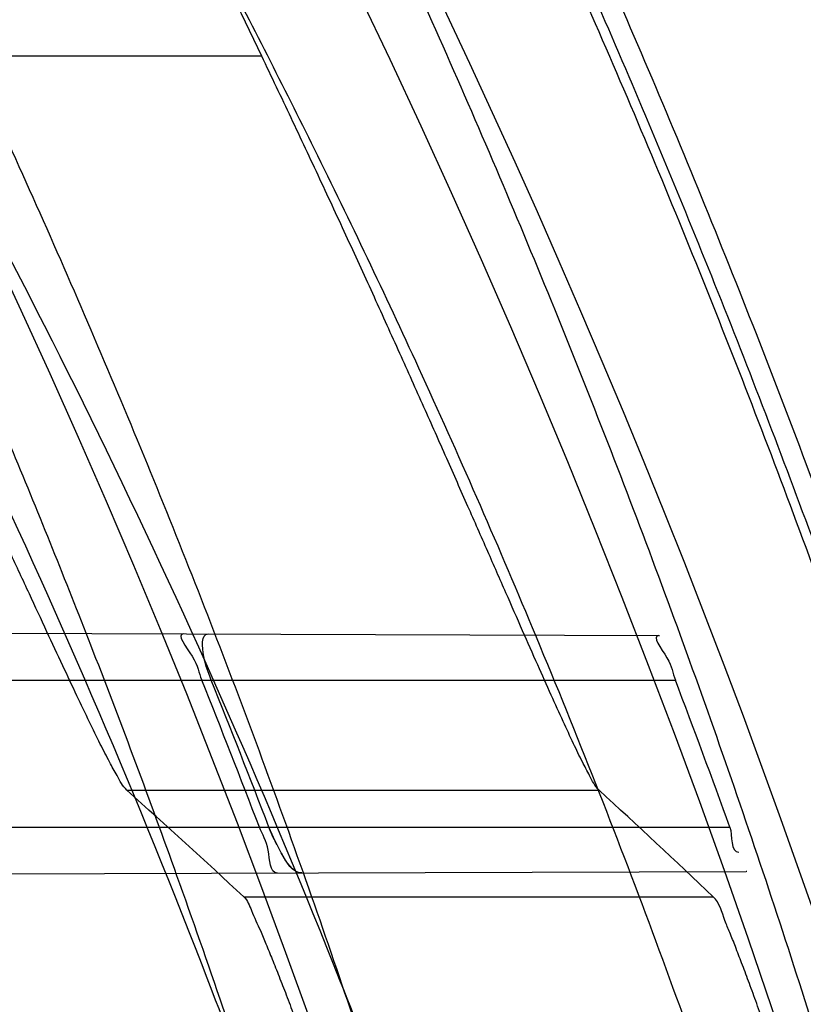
# Model space of a CAD drawing. Header units: millimetres. Extents: x 0 to 297, y 0 to 210.
# Tile 55 of 256: x 141.7422 to 141.7902, y 91.0137 to 91.074. Entities that reach past the tile are written whole.
import ezdxf

# ---------------------------------------------------------------- set-up
doc = ezdxf.new("R2010")
doc.units = ezdxf.units.MM
doc.header["$LTSCALE"] = 16.335
doc.layers.get('0').update_dxf_attribs({"linetype": 'CONTINUOUS'})
for name, color, linetype in [('01_GLOBAL', 7, 'CONTINUOUS'), ('INTFCLR_1', 7, 'CONTINUOUS'), ('INTFCLR_144815', 7, 'CONTINUOUS')]:
    doc.layers.add(name, color=color, linetype=linetype)

msp = doc.modelspace()

# ---------------------------------------------------------------- linework, layer by layer
at = {"color": 7, "linetype": 'Continuous'}
msp.add_circle((142.5788034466, 92.2083412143), 3.42, dxfattribs=at)
at = {"color": 9, "linetype": 'Continuous'}
msp.add_arc((142.5788034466, 92.2083412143), 3.3761688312, 182.9674534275, 267.0325465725, dxfattribs=at)
at = {"layer": '01_GLOBAL', "color": 7, "linetype": 'Continuous'}
msp.add_circle((142.5788034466, 92.2083412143), 3.465, dxfattribs=at)
at = {"layer": 'INTFCLR_1', "color": 9, "linetype": 'Continuous'}
for p, q in [((141.6990972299, 91.03660415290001), (141.7813169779, 91.0363171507)), ((141.7020047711, 91.03358959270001), (141.7823235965, 91.03358959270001)), ((141.7059497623, 91.02458959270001), (141.7856562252, 91.02458959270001)), ((141.7057109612, 91.02159811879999), (141.786662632, 91.02188069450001))]:
    msp.add_line(p, q, dxfattribs=at)
at = {"layer": 'INTFCLR_1', "color": 6, "linetype": 'Continuous'}
for p, q in [((141.7813169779, 91.0363171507), (141.7813516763, 91.03631702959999)), ((141.7866968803, 91.0218808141), (141.786662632, 91.02188069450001))]:
    msp.add_line(p, q, dxfattribs=at)
at = {"layer": 'INTFCLR_1', "color": 7, "linetype": 'Continuous'}
msp.add_line((141.7579216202, 91.0235069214), (141.7574344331, 91.02458959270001), dxfattribs=at)
at = {"layer": 'INTFCLR_1', "color": 6, "linetype": 'Continuous'}
for centre, radius, start, end in [((141.273551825, 90.84008959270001), 0.5431065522, 270, 90.00000002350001), ((141.273551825, 90.84008959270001), 0.5161422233, 270, 90.00000002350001), ((141.2735924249, 90.8400935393), 0.5172817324, 20.895494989, 21.9664239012), ((141.2741481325, 90.8400936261), 0.5173049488, 20.8945030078, 21.9653763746), ((141.2735917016, 90.8400931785), 0.5442876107, 19.8140486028, 20.8243355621)]:
    msp.add_arc(centre, radius, start, end, dxfattribs=at)
at = {"layer": 'INTFCLR_1', "color": 9, "linetype": 'Continuous'}
for points, knots in [([(141.7564146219, 90.67214758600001), (141.7574831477, 90.6750551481), (141.7595771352, 90.68092625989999), (141.7635668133, 90.69283277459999), (141.7700402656, 90.7142045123), (141.7760428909, 90.73928884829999), (141.7800065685, 90.7617077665), (141.7816728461, 90.7731553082), (141.7825328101, 90.7797764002), (141.7845176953, 90.7963988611), (141.7865801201, 90.82480135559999), (141.786249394, 90.85831129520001), (141.7846909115, 90.8800272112), (141.783710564, 90.8900544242), (141.7829887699, 90.8967234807), (141.7807586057, 90.9147232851), (141.7756949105, 90.94354598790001), (141.7683980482, 90.97168599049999), (141.7631787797, 90.98838778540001), (141.7612158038, 90.9943618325), (141.7582294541, 91.0031618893), (141.7514922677, 91.0215597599), (141.7398577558, 91.04856209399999), (141.7266081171, 91.07407256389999), (141.7173713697, 91.0897744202), (141.7130543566, 91.096763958), (141.7101864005, 91.1013200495), (141.7024300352, 91.1133026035), (141.6894327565, 91.1316928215), (141.6713790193, 91.1540805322), (141.6560874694, 91.1708617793), (141.64540551, 91.18158825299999), (141.6394993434, 91.18726746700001), (141.6313044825, 91.1949266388), (141.6198341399, 91.2049554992), (141.6074179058, 91.2146860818), (141.5999877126, 91.21997005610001), (141.5969902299, 91.2219990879), (141.595231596, 91.2231656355), (141.5931919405, 91.2244765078), (141.5909359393, 91.2258549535), (141.5889565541, 91.22699033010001), (141.587260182, 91.2278794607), (141.5858677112, 91.2285262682), (141.5847587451, 91.228921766), (141.5839916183, 91.22910084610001), (141.5833474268, 91.229003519), (141.5832219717, 91.22839726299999), (141.5835311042, 91.22772715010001), (141.5840679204, 91.2267985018), (141.5849352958, 91.22562953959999), (141.5860911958, 91.2242042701), (141.587545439, 91.22253261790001), (141.5892822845, 91.2206136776), (141.5909074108, 91.2188652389), (141.5923395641, 91.21734229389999), (141.5948337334, 91.21470682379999), (141.5989725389, 91.2103803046), (141.6073909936, 91.20154652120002), (141.6165855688, 91.19163585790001), (141.6249614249, 91.18216354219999), (141.6301387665, 91.17614023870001), (141.6384641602, 91.1662523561), (141.6512098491, 91.1502285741), (141.6679191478, 91.126915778), (141.680013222, 91.107884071), (141.6879313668, 91.094337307), (141.6933038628, 91.08480936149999), (141.702572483, 91.0674180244), (141.7149508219, 91.0411554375), (141.7234902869, 91.0192594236), (141.7274621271, 91.00790684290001)], [0, 0, 0, 0, 0.0103790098, 0.0208837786, 0.0420711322, 0.08518383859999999, 0.1071959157, 0.1183352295, 0.1239409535, 0.1295662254, 0.1744257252, 0.2192335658, 0.2417179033, 0.2473538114, 0.2529901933, 0.2641930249, 0.3081221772, 0.3509242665, 0.3614865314, 0.3667493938, 0.3719931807, 0.3926229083, 0.4323809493, 0.4704125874, 0.488853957, 0.4934075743, 0.4979380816, 0.506891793, 0.541232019, 0.5733300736, 0.6031972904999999, 0.6172524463, 0.624045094, 0.6306497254, 0.6548348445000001, 0.6750681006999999, 0.6834748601, 0.6853777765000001, 0.68719583, 0.6905456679, 0.6935010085, 0.6960526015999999, 0.698191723, 0.6999112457, 0.7012080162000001, 0.7020916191, 0.7026257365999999, 0.703100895, 0.7038825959, 0.7050751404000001, 0.7066972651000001, 0.7087491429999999, 0.7112254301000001, 0.7141189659, 0.7174213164, 0.7192231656, 0.7211235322, 0.729579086, 0.7392841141, 0.7620097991, 0.7748694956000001, 0.7816475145, 0.7886215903, 0.818178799, 0.8502213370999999, 0.88468242, 0.8936821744, 0.9027945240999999, 0.9213302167, 0.9597016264, 1, 1, 1, 1]), ([(141.589474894, 91.22708959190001), (141.5901302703, 91.2270894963), (141.5934664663, 91.2257697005), (141.5972968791, 91.2235292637), (141.6010154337, 91.2211904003), (141.6028021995, 91.2200263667), (141.6058484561, 91.21800314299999), (141.6133970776, 91.21273816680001), (141.6260174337, 91.20304741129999), (141.6376862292, 91.1930563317), (141.6460232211, 91.1854269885), (141.6520280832, 91.1797738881), (141.6628847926, 91.1691018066), (141.6784293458, 91.15240674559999), (141.6967876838, 91.1301309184), (141.7100118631, 91.1118246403), (141.7179037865, 91.099896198), (141.7208202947, 91.09536318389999), (141.7252087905, 91.0884116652), (141.734595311, 91.0728013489), (141.748064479, 91.04743455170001), (141.7598995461, 91.0205684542), (141.766753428, 91.0022608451), (141.7697904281, 90.99350690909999), (141.7717861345, 90.9875658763), (141.7770905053, 90.9709626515), (141.7845086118, 90.94298471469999), (141.7896594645, 90.91431187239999), (141.7919274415, 90.89640779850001), (141.7926613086, 90.8897756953), (141.793657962, 90.87980496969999), (141.795242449, 90.8582113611), (141.7955788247, 90.82488434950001), (141.7934815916, 90.79663997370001), (141.7914638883, 90.7801127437), (141.7905895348, 90.7735282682), (141.788895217, 90.7621430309), (141.7848639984, 90.73984187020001), (141.7787596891, 90.71489416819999), (141.7721799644, 90.6936469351), (141.768123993, 90.6818069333), (141.7659952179, 90.6759685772), (141.7649089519, 90.6730772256)], [0, 0, 0, 0, 0.0031306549, 0.0166311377, 0.0214593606, 0.0240790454, 0.0268205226, 0.0389267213, 0.0680356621, 0.1027866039, 0.1122691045, 0.1220183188, 0.1421809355, 0.1849822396, 0.2309158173, 0.2799873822, 0.2927706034, 0.2992370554, 0.3057353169, 0.3320403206, 0.3862319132, 0.4428084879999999, 0.4721383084, 0.4795908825, 0.487069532, 0.5020757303, 0.5628487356, 0.6251729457, 0.6410612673, 0.6490543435, 0.6570463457, 0.6889269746, 0.7524526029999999, 0.8160592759, 0.8240370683, 0.8319876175, 0.8477879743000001, 0.8790177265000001, 0.9402188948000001, 0.970317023, 0.9852457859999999, 1, 1, 1, 1])]:
    msp.add_open_spline(points, degree=3, knots=knots, dxfattribs=at)
at = {"layer": 'INTFCLR_1', "color": 6, "linetype": 'Continuous'}
for points, knots in [([(141.6277114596, 91.22708959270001), (141.62722335, 91.22708959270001), (141.6272941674, 91.2251154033), (141.6286240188, 91.2237135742), (141.6303773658, 91.2209404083), (141.6330579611, 91.2176754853), (141.636536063, 91.21338186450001), (141.6409148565, 91.2081556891), (141.6460561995, 91.2020006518), (141.6515635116, 91.19533394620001), (141.6570035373, 91.1886267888), (141.6620669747, 91.18224014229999), (141.6667156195, 91.1762455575), (141.6709428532, 91.17066993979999), (141.6747632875, 91.16552206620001), (141.678203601, 91.1607902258), (141.6812975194, 91.15645408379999), (141.684076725, 91.1524886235), (141.6865629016, 91.14888322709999), (141.6887839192, 91.1456142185), (141.6907670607, 91.14265455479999), (141.6925435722, 91.139969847), (141.6941233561, 91.1375556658), (141.6955259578, 91.1353899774), (141.6967707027, 91.1334503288), (141.6978866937, 91.13169669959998), (141.6988796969, 91.1301244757), (141.6997620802, 91.12871811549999), (141.7005836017, 91.12740101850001), (141.7014128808, 91.12606327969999), (141.7023097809, 91.1246072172), (141.7032931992, 91.12299941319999), (141.7043734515, 91.121219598), (141.7055619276, 91.1192446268), (141.706875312, 91.1170411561), (141.7083246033, 91.11458304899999), (141.7099237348, 91.11183694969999), (141.7116817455, 91.10877663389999), (141.7136163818, 91.10535704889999), (141.7157436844, 91.1015316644), (141.7180830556, 91.0972414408), (141.7206593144, 91.0924115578), (141.7234900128, 91.0869698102), (141.726590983, 91.0808326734), (141.7299816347, 91.0738979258), (141.7336899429, 91.06602274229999), (141.7377398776, 91.05703497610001), (141.7421529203, 91.0467148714), (141.7469453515, 91.0347982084), (141.7521299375, 91.02090744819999), (141.7576364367, 91.0047235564), (141.7631009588, 90.9866925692), (141.7681397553, 90.9675743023), (141.7724835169, 90.948235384), (141.7760959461, 90.928843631), (141.7789762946, 90.9094758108), (141.7811396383, 90.8901288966), (141.78259316, 90.8708485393), (141.7833500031, 90.85161596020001), (141.7834187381, 90.8324615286), (141.782807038, 90.8133676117), (141.7815194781, 90.7943366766), (141.7795595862, 90.7753839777), (141.7769236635, 90.75647136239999), (141.7736112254, 90.7376240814), (141.7696058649, 90.7188012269), (141.7649044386, 90.700026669), (141.7595680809, 90.6815608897), (141.7539109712, 90.6643011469), (141.7483372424, 90.6489785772), (141.7431614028, 90.6358921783), (141.7384031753, 90.6246472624), (141.7340415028, 90.6149110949), (141.7300563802, 90.60642995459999), (141.7264192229, 90.5989959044), (141.7231040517, 90.5924542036), (141.7200858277, 90.5866790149), (141.7173473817, 90.581575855), (141.7148681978, 90.57706222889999), (141.7126227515, 90.5730569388), (141.7105887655, 90.5694929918), (141.7087453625, 90.56631374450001), (141.7070795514, 90.563481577), (141.705579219, 90.560962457), (141.7042282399, 90.55871863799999), (141.7030062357, 90.55670860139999), (141.701896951, 90.554899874), (141.7008702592, 90.5532389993), (141.6998448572, 90.5515926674), (141.698741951, 90.54983502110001), (141.697495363, 90.547864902), (141.6960930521, 90.5456696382), (141.6945138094, 90.5432229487), (141.6927331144, 90.5404962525), (141.6907308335, 90.5374685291), (141.6884841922, 90.5341192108), (141.6859642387, 90.5304209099), (141.6831423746, 90.52634758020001), (141.6799866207, 90.5218758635), (141.6764721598, 90.51699345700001), (141.6725652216, 90.5116795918), (141.668231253, 90.50591584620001), (141.6634587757, 90.49971750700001), (141.6582464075, 90.493104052), (141.6526341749, 90.48615232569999), (141.646910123, 90.4792048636), (141.6415439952, 90.4727739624), (141.6369559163, 90.4673043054), (141.633315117, 90.4628207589), (141.6305101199, 90.4594209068), (141.6286771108, 90.45653647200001), (141.6273060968, 90.45510292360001), (141.6272194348, 90.45308959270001), (141.6277114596, 90.45308959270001)], [0, 0, 0, 0, 0.0017146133, 0.0041239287, 0.0077631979, 0.0127375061, 0.019147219, 0.0271011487, 0.0367138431, 0.0473099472, 0.0574795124, 0.0670486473, 0.07593967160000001, 0.0841262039, 0.0916267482, 0.0984583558, 0.1046766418, 0.1103381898, 0.1154683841, 0.1200606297, 0.1242209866, 0.1279830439, 0.1313690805, 0.1343557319, 0.1370466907, 0.1394649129, 0.141657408, 0.1435788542, 0.1452969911, 0.147110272, 0.1491076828, 0.1513042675, 0.1537308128, 0.1564212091, 0.1594011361, 0.1627417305, 0.1664450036, 0.1705638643, 0.1751393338, 0.1802462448, 0.1859394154, 0.1923045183, 0.1994748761, 0.2074861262, 0.2164579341, 0.2265900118, 0.2380620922, 0.2510852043, 0.2660147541, 0.2831767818, 0.3031618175, 0.3260557, 0.3493456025, 0.3725974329, 0.3956655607, 0.4186206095, 0.4413650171, 0.4640353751, 0.4865253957, 0.5089623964, 0.531306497, 0.5536180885, 0.5759523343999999, 0.598223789, 0.6206818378, 0.6431588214, 0.6658101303, 0.6886542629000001, 0.710664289, 0.7296002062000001, 0.7459208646, 0.7600932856, 0.7724882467, 0.7833944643, 0.793008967, 0.8015592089, 0.8091555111, 0.8158987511, 0.8219029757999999, 0.8272448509, 0.832028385, 0.8363175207, 0.8401542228, 0.8435703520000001, 0.8466171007, 0.8493545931, 0.8518335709, 0.8540704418, 0.8562135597, 0.8586467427, 0.8613594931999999, 0.864403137, 0.8677972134, 0.87158895, 0.8758429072, 0.8805481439, 0.8857559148, 0.8915631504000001, 0.8979547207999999, 0.9049814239, 0.9126947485, 0.9211229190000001, 0.9303127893, 0.9401736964, 0.9507020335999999, 0.9616958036, 0.9717974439, 0.9801138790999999, 0.9868020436, 0.9920080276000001, 0.9957951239, 0.9982716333, 1, 1, 1, 1]), ([(141.6277114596, 90.45308959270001), (141.628171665, 90.45308959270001), (141.6293857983, 90.4535584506), (141.6315047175, 90.4546851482), (141.6344755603, 90.4566024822), (141.6382959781, 90.45932618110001), (141.6430293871, 90.46297042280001), (141.6486619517, 90.46758769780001), (141.6548706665, 90.47298156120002), (141.6611699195, 90.47874448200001), (141.6671157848, 90.4844418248), (141.6725640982, 90.4898702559), (141.6775235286, 90.49499331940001), (141.6820174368, 90.4997851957), (141.6860792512, 90.50424019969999), (141.6897364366, 90.50835687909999), (141.6930192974, 90.51213812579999), (141.695970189, 90.5156093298), (141.6986132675, 90.51877794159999), (141.7009775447, 90.5216603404), (141.7030883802, 90.5242738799), (141.7049778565, 90.526646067), (141.7066938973, 90.528827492), (141.7083843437, 90.53100071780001), (141.7101852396, 90.53334413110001), (141.7120971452, 90.53586602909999), (141.7139888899, 90.53839686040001), (141.7158471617, 90.5409158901), (141.7177807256, 90.5435730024), (141.719921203, 90.54655873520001), (141.7223135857, 90.5499520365), (141.7249869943, 90.55381783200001), (141.7279695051, 90.558226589), (141.7312859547, 90.56325135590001), (141.7349620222, 90.56898214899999), (141.739037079, 90.5755449), (141.7435494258, 90.58308452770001), (141.7485344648, 90.591778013), (141.7540294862, 90.6018595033), (141.760066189, 90.61360340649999), (141.766684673, 90.62742065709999), (141.7737557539, 90.64350792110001), (141.780825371, 90.6613597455), (141.7874356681, 90.68018148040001), (141.7933066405, 90.6992600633), (141.7983875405, 90.71840914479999), (141.8026952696, 90.7376081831), (141.8062277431, 90.7567556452), (141.8090134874, 90.77590353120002), (141.811058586, 90.7949702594), (141.8123825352, 90.81398619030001), (141.8129971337, 90.83293247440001), (141.8129122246, 90.8518123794), (141.8121342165, 90.87063713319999), (141.8106673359, 90.8893947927), (141.8085112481, 90.9080934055), (141.8056642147, 90.9267302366), (141.8021262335, 90.9452767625), (141.7978831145, 90.9637745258), (141.7929277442, 90.9822003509), (141.7872355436, 91.0005755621), (141.7808222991, 91.0188067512), (141.7739442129, 91.03620618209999), (141.7670434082, 91.0519657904), (141.7605810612, 91.0655293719), (141.7546880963, 91.07706645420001), (141.7493295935, 91.08696962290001), (141.7444701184, 91.0955139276), (141.7400702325, 91.1029297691), (141.7360941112, 91.1093927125), (141.7325006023, 91.1150506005), (141.7292596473, 91.12001098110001), (141.726339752, 91.12437206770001), (141.7237187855, 91.128203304), (141.7213647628, 91.13157857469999), (141.7192605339, 91.1345456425), (141.717372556, 91.1371689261), (141.7156764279, 91.13949490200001), (141.7140548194, 91.1416921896), (141.7123690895, 91.1439503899), (141.7105117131, 91.1464071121), (141.7085985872, 91.1489024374), (141.7066793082, 91.1513715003), (141.7047357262, 91.15383994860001), (141.7026024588, 91.1565116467), (141.7002196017, 91.15944934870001), (141.69755058, 91.1626834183), (141.6945697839, 91.1662275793), (141.6912418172, 91.1701004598), (141.6875371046, 91.1743119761), (141.6834171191, 91.178874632), (141.6788518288, 91.1837864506), (141.6738154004, 91.18903530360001), (141.6682758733, 91.1946010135), (141.6622344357, 91.2004349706), (141.6557918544, 91.2063757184), (141.6493931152, 91.21197413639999), (141.6435362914, 91.2168073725), (141.6386043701, 91.22062540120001), (141.6346411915, 91.223465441), (141.6315795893, 91.22545094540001), (141.6294126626, 91.22660901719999), (141.6281767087, 91.22708959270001), (141.6277114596, 91.22708959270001)], [0, 0, 0, 0, 0.0015510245, 0.0042404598, 0.008161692, 0.0134191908, 0.0200669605, 0.0282845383, 0.0379646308, 0.04778133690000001, 0.0570562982, 0.0657163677, 0.0737008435, 0.0810864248, 0.08785639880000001, 0.09401872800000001, 0.09964461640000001, 0.1047327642, 0.1093734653, 0.1135510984, 0.1172970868, 0.1206958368, 0.1237721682, 0.1266512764, 0.1299751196, 0.1337328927, 0.1373171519, 0.1406241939, 0.1442827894, 0.1483924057, 0.1530055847, 0.1582756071, 0.1642330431, 0.1709447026, 0.1785661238, 0.1871788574, 0.1969791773, 0.2081785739, 0.2209513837, 0.2356728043, 0.2526768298, 0.2725784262, 0.2948857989, 0.3173719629, 0.3397942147, 0.362144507, 0.3841260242, 0.4060931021, 0.4277499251, 0.4493238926, 0.4707068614, 0.4919794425, 0.5131973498, 0.5343237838, 0.5554641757, 0.5765947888, 0.5977467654, 0.6189899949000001, 0.6402145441, 0.6616941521, 0.6832817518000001, 0.7050322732, 0.7268136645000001, 0.7463228, 0.7630041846, 0.7774428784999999, 0.7899800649, 0.8009502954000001, 0.8105690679, 0.8190401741, 0.8265233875, 0.8331581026, 0.8390096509, 0.8442114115, 0.8488026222, 0.8528784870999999, 0.8564706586, 0.8596954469, 0.8625805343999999, 0.8656744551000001, 0.8691928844, 0.8729603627, 0.8762716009, 0.879732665, 0.8835489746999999, 0.8877941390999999, 0.8924809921, 0.8976810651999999, 0.9034017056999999, 0.9096904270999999, 0.916584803, 0.9241199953, 0.932290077, 0.9411002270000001, 0.9505839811, 0.960593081, 0.9706330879, 0.9792338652, 0.9861845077, 0.991642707, 0.9956806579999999, 0.9984319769, 1, 1, 1, 1]), ([(141.7522137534, 91.0364187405), (141.7517239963, 91.0364204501), (141.7530986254, 91.0347675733), (141.7531255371, 91.03407461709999), (141.7533211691, 91.03358959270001)], [0, 0, 0, 0, 0.4835932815, 1, 1, 1, 1]), ([(141.7539019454, 91.03358959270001), (141.7537126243, 91.03405899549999), (141.7534371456, 91.0347487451), (141.7532675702, 91.036415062), (141.7537345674, 91.0364134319)], [0, 0, 0, 0, 0.5201119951, 1, 1, 1, 1]), ([(141.7813169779, 91.0363171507), (141.7808370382, 91.036318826), (141.7821302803, 91.0347208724), (141.7821496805, 91.03404684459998), (141.7823235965, 91.03358959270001)], [0, 0, 0, 0, 0.4952189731, 1, 1, 1, 1]), ([(141.7579594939, 91.02178050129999), (141.7574570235, 91.02177874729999), (141.7575473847, 91.0234121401), (141.7570335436, 91.024118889), (141.7568538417, 91.02458959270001)], [0, 0, 0, 0, 0.4993210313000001, 1, 1, 1, 1])]:
    msp.add_open_spline(points, degree=3, knots=knots, dxfattribs=at)
at = {"layer": 'INTFCLR_1', "color": 7, "linetype": 'Continuous'}
msp.add_open_spline([(141.7594582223, 91.02178573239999), (141.7588693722, 91.0217833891), (141.7581448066, 91.02311315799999), (141.7576413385, 91.0240466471), (141.7574344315, 91.02458959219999)], degree=3, knots=[0, 0, 0, 0, 0.5033427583, 1, 1, 1, 1], dxfattribs=at)
at = {"layer": 'INTFCLR_1', "color": 6, "linetype": 'Continuous'}
msp.add_open_spline([(141.7856562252, 91.02458959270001), (141.7858412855, 91.02407596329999), (141.7856700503, 91.023048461), (141.786215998, 91.0230503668)], degree=3, dxfattribs=at)
at = {"layer": 'INTFCLR_1', "color": 7, "linetype": 'Continuous'}
msp.add_open_spline([(141.759458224, 91.02178573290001), (141.7588884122, 91.02178374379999), (141.7584965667, 91.0224697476), (141.7582273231, 91.02297194)], degree=3, dxfattribs=at)
at = {"layer": 'INTFCLR_144815', "color": 9, "linetype": 'Continuous'}
for p, q in [((141.7569966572, 91.0717929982), (141.726852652, 91.0717929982)), ((141.7487416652, 91.0268546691), (141.7776580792, 91.0268546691)), ((141.755902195, 91.02032666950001), (141.7846434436, 91.02032666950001))]:
    msp.add_line(p, q, dxfattribs=at)
at = {"layer": 'INTFCLR_144815', "color": 6, "linetype": 'Continuous'}
for radius in [0.5743020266, 0.5472855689]:
    msp.add_circle((141.273551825, 90.84008959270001), radius, dxfattribs=at)
for radius, start, end in [(0.7917112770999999, 313.9937911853, 154.5150993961), (0.7647112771, 312.9543589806, 154.5144414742), (0.73941501, 282.2440355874, 71.2863570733), (0.5361020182, 25.6072723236, 64.3927276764), (0.5834285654, 308.490992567, 51.50900743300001), (0.6104450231, 316.9838592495, 43.0161407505), (0.5760164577, 313.9992414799, 46.00075850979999)]:
    msp.add_arc((141.273551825, 90.84008959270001), radius, start, end, dxfattribs=at)
at = {"layer": 'INTFCLR_144815', "color": 9, "linetype": 'Continuous'}
for centre, radius, start, end in [((141.273551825, 90.84008959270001), 0.7345008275, 292.4997540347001, 54.0964566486), ((141.2735550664, 90.84009111), 0.6625959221, 292.4997540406, 54.09645665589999), ((141.2735749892, 90.84009512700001), 0.6513931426, 311.2505121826, 48.7494878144), ((141.2735518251, 90.84008959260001), 0.5937131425, 314.0862202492, 45.9137797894), ((141.273551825, 90.84008959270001), 0.5795156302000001, 313.8592910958, 46.1407088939), ((141.273551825, 90.84008959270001), 0.5757241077, 314.0319604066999, 45.9680396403)]:
    msp.add_arc(centre, radius, start, end, dxfattribs=at)
at = {"layer": 'INTFCLR_144815', "color": 6, "linetype": 'Continuous'}
for centre, major_axis, ratio, start_param, end_param in [((141.273551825, 90.0790693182), (0, 1.1421106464), 0.7456587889, -0.6021168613, -0.5919499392), ((141.273551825, 90.0466923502), (0, 1.1907007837), 0.7456587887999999, -0.6133947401, -0.6038052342)]:
    msp.add_ellipse(centre, major_axis=major_axis, ratio=ratio, start_param=start_param, end_param=end_param, dxfattribs=at)
for points, knots in [([(141.8173538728, 90.8400895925), (141.8173538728, 90.8429179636), (141.8173118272, 90.8485754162), (141.8171225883, 90.85706124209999), (141.8168070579, 90.8655470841), (141.8163650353, 90.87403295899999), (141.8157962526, 90.88251870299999), (141.8151003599, 90.891004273), (141.8142769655, 90.8994892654), (141.8133255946, 90.9079734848), (141.8122457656, 90.91645624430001), (141.8110369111, 90.9249371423), (141.8096985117, 90.9334151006), (141.8082299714, 90.94188934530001), (141.8066308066, 90.95035831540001), (141.8049004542, 90.9588208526), (141.8030385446, 90.9672748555), (141.80104466, 90.9757185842), (141.7989186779, 90.98414922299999), (141.7966604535, 90.9925643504), (141.7942702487, 91.0009603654), (141.7917483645, 91.0093340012), (141.789095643, 91.01768070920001), (141.7863130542, 91.02599619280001), (141.7834022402, 91.03427485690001), (141.7803651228, 91.0425111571), (141.7772043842, 91.0506984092), (141.7739232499, 91.0588295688), (141.7705257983, 91.06689663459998), (141.767016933, 91.07489092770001), (141.763402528, 91.0828029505), (141.7596895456, 91.09062233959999), (141.7558861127, 91.0983379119), (141.7520015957, 91.10593770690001), (141.7480466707, 91.1134090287), (141.744033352, 91.1207385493), (141.7399749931, 91.1279124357), (141.7358862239, 91.13491655), (141.7317828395, 91.1417366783), (141.7276816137, 91.148358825), (141.7236000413, 91.1547695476), (141.7195560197, 91.1609563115), (141.7155674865, 91.1669078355), (141.7116520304, 91.17261441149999), (141.7078264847, 91.17806819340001), (141.7041065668, 91.1832633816), (141.7005065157, 91.1881963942), (141.6970389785, 91.19286569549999), (141.6937149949, 91.1972715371), (141.690544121, 91.20141556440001), (141.6875338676, 91.20530135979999), (141.6846894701, 91.2089345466), (141.6820136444, 91.2123229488), (141.6795073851, 91.21547549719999), (141.6771704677, 91.2184015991), (141.6750020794, 91.22111039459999), (141.6730008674, 91.22361076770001), (141.6711651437, 91.22591115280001), (141.669493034, 91.2280194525), (141.6679826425, 91.2299427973), (141.666632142, 91.23168780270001), (141.6654391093, 91.2332604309), (141.6644023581, 91.2346669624), (141.6635160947, 91.2359113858), (141.6627882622, 91.2370028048), (141.6621863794, 91.2379330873), (141.6617182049, 91.2388949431), (141.6610997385, 91.2396961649), (141.6615040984, 91.2405846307), (141.6617698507, 91.240589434)], [0, 0, 0, 0, 0.0193136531, 0.0386315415, 0.05795820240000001, 0.0772974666, 0.0966541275, 0.1160313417, 0.1354339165, 0.1548642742, 0.1743271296, 0.1938240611, 0.2133596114, 0.2329339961, 0.2525510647, 0.2722100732, 0.2919141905, 0.3116608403, 0.3314519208, 0.351283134, 0.3711547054, 0.3910601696, 0.4109974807, 0.4309575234, 0.4509352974, 0.4709189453, 0.4908990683, 0.5108615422, 0.5307908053, 0.5506690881, 0.5704756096, 0.5901867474, 0.6097758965, 0.6292133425, 0.6484663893, 0.6674992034, 0.6862731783, 0.7047472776, 0.7228785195, 0.7406226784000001, 0.7579352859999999, 0.7747726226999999, 0.7910927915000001, 0.8068568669, 0.8220298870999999, 0.8365818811, 0.8504883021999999, 0.8637310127, 0.8762964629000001, 0.8881752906, 0.8993620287, 0.9098612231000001, 0.9196832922, 0.928844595, 0.9373624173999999, 0.9452545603, 0.952538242, 0.9592315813, 0.9653514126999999, 0.970913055, 0.9759307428, 0.980418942, 0.9843915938, 0.9878631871, 0.9908472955, 0.9933569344, 0.9954053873, 0.9981850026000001, 1, 1, 1, 1]), ([(141.6746009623, 90.43958975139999), (141.6743294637, 90.43959473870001), (141.6739346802, 90.44051627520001), (141.6745467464, 90.4413356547), (141.6750158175, 90.4423304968), (141.6756162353, 90.44328992), (141.6763427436, 90.4444157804), (141.6772268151, 90.4456987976), (141.6782605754, 90.44714833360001), (141.6794495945, 90.44876833), (141.6807951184, 90.4505653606), (141.6822994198, 90.4525454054), (141.6839649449, 90.45471611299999), (141.6857956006, 90.45708743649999), (141.6877946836, 90.4596693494), (141.6899625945, 90.4624689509), (141.6922956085, 90.46548894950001), (141.6947877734, 90.46873001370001), (141.6974360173, 90.4721973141), (141.7002434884, 90.4759050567), (141.7032142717, 90.479869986), (141.7063442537, 90.4840993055), (141.7096232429, 90.48859288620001), (141.7130388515, 90.4933481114), (141.7165811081, 90.4983662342), (141.7202374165, 90.50364521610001), (141.7239937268, 90.50918105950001), (141.7278347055, 90.5149677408), (141.731743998, 90.52099726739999), (141.735704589, 90.5272598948), (141.7396991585, 90.53374437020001), (141.7437104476, 90.540438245), (141.7477216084, 90.5473282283), (141.7517165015, 90.5544005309), (141.7556799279, 90.56164117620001), (141.7595977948, 90.56903626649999), (141.7634572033, 90.57657217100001), (141.767246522, 90.5842357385), (141.7709553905, 90.5920144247), (141.7745746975, 90.5998964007), (141.7780965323, 90.60787062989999), (141.7815140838, 90.6159268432), (141.7848215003, 90.6240554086), (141.7880144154, 90.63224886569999), (141.7910827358, 90.6404831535), (141.7940232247, 90.64874868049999), (141.7968372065, 90.6570474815), (141.7995279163, 90.6653897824), (141.8020958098, 90.6737784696), (141.8045374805, 90.68220316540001), (141.8068514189, 90.6906590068), (141.8090350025, 90.6991353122), (141.811086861, 90.7076240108), (141.8130074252, 90.7161235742), (141.8147973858, 90.72463376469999), (141.8164574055, 90.7331545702), (141.8179878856, 90.74168503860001), (141.8193889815, 90.750222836), (141.8206608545, 90.75876512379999), (141.8218038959, 90.7673101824), (141.8228186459, 90.77585753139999), (141.8237055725, 90.7844065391), (141.8244651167, 90.7929567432), (141.8250976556, 90.80150752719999), (141.8256035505, 90.8100588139), (141.825983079, 90.8186102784), (141.8262364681, 90.8271620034), (141.8263638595, 90.8357137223), (141.8263653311, 90.8442655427), (141.8262408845, 90.8528172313), (141.825990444, 90.8613689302), (141.8256138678, 90.8699203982), (141.8251109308, 90.8784716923), (141.8244813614, 90.887022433), (141.8237248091, 90.89557247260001), (141.8228408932, 90.9041213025), (141.821829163, 90.912668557), (141.8206891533, 90.9212135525), (141.8194203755, 90.92975547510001), (141.8180223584, 90.9382932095), (141.8164946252, 90.9468255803), (141.8148367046, 90.9553513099), (141.8130483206, 90.963868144), (141.8111294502, 90.9723729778), (141.8090801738, 90.9808627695), (141.8069004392, 90.98933536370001), (141.8045900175, 90.9977893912), (141.8021489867, 91.00622242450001), (141.7995780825, 91.01463013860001), (141.7968786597, 91.02300697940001), (141.794052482, 91.0313470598), (141.7911015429, 91.0396447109), (141.7880284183, 91.0478935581), (141.7848363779, 91.0560864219), (141.7815294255, 91.0642154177), (141.7781123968, 91.07227190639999), (141.7745910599, 91.08024645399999), (141.7709722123, 91.0881288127), (141.7672637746, 91.0959079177), (141.7634748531, 91.1035719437), (141.7596157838, 91.11110838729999), (141.7556981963, 91.11850409), (141.7517349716, 91.12574544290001), (141.7477402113, 91.1328185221), (141.7437291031, 91.139709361), (141.7397177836, 91.14640416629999), (141.7357230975, 91.1528896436), (141.7317622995, 91.15915334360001), (141.7278527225, 91.165183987), (141.7240113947, 91.17097180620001), (141.7202546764, 91.17650879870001), (141.7165979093, 91.18178892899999), (141.7130551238, 91.18680822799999), (141.7096387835, 91.1915648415), (141.7063596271, 91.1960589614), (141.7032265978, 91.2002926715), (141.7002468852, 91.2042696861), (141.6974259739, 91.20799513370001), (141.6947677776, 91.2114752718), (141.6922747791, 91.2147172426), (141.689948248, 91.21772876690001), (141.6877884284, 91.2205179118), (141.6857947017, 91.2230929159), (141.6839658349, 91.225461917), (141.6823001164, 91.22763286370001), (141.6807955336, 91.2296132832), (141.6794499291, 91.23141037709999), (141.6782609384, 91.2330304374), (141.6772266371, 91.234480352), (141.6763438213, 91.235762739), (141.6756133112, 91.23689083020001), (141.6750243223, 91.237843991), (141.6745991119, 91.2386960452), (141.6741632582, 91.23944360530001), (141.6741898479, 91.240581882), (141.6746009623, 91.240589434)], [0, 0, 0, 0, 0.0009311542, 0.0023661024, 0.0034197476, 0.004708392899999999, 0.006238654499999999, 0.0080169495, 0.0100497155, 0.0123440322, 0.0149074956, 0.0177478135, 0.0208710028, 0.0242896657, 0.0280205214, 0.0320682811, 0.0364316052, 0.0411066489, 0.04608797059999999, 0.0513925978, 0.0570544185, 0.0630770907, 0.069434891, 0.0761294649, 0.08315356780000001, 0.09049758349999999, 0.0981493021, 0.1060937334, 0.1143137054, 0.1227901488, 0.1315025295, 0.1404294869, 0.1495493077, 0.1588404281, 0.1682819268, 0.1778537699, 0.1875370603, 0.197314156, 0.207168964, 0.217086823, 0.2270545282, 0.2370604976, 0.2470942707, 0.2571461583, 0.2672135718, 0.2772260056, 0.2872285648, 0.2972614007, 0.3072826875, 0.3173107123, 0.3273382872, 0.3373435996, 0.3473246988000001, 0.3572841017, 0.367223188, 0.3771444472, 0.387051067, 0.3969410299, 0.4068119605, 0.4166652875, 0.4265028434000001, 0.4363264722, 0.4461370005, 0.4559367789, 0.4657270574, 0.4755104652, 0.4852884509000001, 0.4950636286, 0.5048374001, 0.5146124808, 0.5243903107, 0.5341735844, 0.5439637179, 0.5537632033, 0.5635732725, 0.5733961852, 0.5832332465, 0.5930862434, 0.6029564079, 0.6128446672, 0.6227518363, 0.6326790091, 0.6426268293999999, 0.6525927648, 0.6625749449, 0.6725742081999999, 0.6825911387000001, 0.6926266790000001, 0.7026779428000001, 0.7127386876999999, 0.7228052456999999, 0.7328732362, 0.7429368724, 0.7529895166, 0.7630233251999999, 0.7730292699, 0.7829971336, 0.7929151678, 0.8027701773, 0.8125475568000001, 0.8222311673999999, 0.8318035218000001, 0.8412455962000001, 0.8505374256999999, 0.8596580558, 0.8685859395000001, 0.8772993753, 0.8857769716, 0.8939982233, 0.9019439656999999, 0.9095970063, 0.9169424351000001, 0.9239679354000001, 0.9306640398, 0.9370242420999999, 0.9430448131, 0.9487246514, 0.9540648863, 0.9590688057, 0.9637413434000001, 0.9680887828, 0.9721183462, 0.9758379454, 0.9792560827, 0.9823810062, 0.9852211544, 0.9877847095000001, 0.9900792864, 0.992112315, 0.993890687, 0.995421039, 0.9967097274, 0.9977633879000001, 0.9985900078, 1, 1, 1, 1]), ([(141.6367999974, 91.22708959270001), (141.6364399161, 91.22708959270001), (141.6363255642, 91.2257295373), (141.6372569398, 91.2246598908), (141.63838536, 91.2227304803), (141.640177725, 91.22043632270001), (141.6424921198, 91.21746939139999), (141.6453817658, 91.2139362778), (141.6488464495, 91.20973608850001), (141.6528933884, 91.2048489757), (141.6575677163, 91.199162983), (141.6628623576, 91.1926298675), (141.6687637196, 91.1851889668), (141.6752395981, 91.1767911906), (141.6822044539, 91.1674440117), (141.6895907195, 91.157123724), (141.6972639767, 91.1458992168), (141.7051198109, 91.13380263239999), (141.7130153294, 91.12094050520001), (141.7208404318, 91.1073882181), (141.7284773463, 91.0932606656), (141.7358420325, 91.0786403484), (141.7428534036, 91.06363170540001), (141.7494631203, 91.0482979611), (141.755622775, 91.03272547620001), (141.7613102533, 91.0169574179), (141.7665038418, 91.0010528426), (141.7711928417, 90.98505273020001), (141.7753772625, 90.9689752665), (141.7790480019, 90.9528793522), (141.7822197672, 90.9367335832), (141.7848866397, 90.9206013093), (141.7870606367, 90.9044473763), (141.7887417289, 90.888322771), (141.7899368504, 90.8722155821), (141.7906506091, 90.85614051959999), (141.7908088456, 90.8454361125), (141.7908088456, 90.84008959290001)], [0, 0, 0, 0, 0.0025344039, 0.005901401, 0.0109295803, 0.0177704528, 0.0265540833, 0.0373505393, 0.04991676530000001, 0.0648695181, 0.0820131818, 0.1017234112, 0.1240566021, 0.1488553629, 0.1763609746, 0.2060970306, 0.2381748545, 0.2720515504, 0.3076064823, 0.3443876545, 0.3821831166, 0.4206251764, 0.4595934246, 0.4987613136, 0.5381325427, 0.5774437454, 0.6167240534, 0.6558745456, 0.6947773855, 0.7336358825, 0.7720551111, 0.8105726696, 0.8487051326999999, 0.8867612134, 0.9246626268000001, 0.9623689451, 1, 1, 1, 1]), ([(141.6876600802, 91.22708959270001), (141.6873876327, 91.22708959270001), (141.6869901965, 91.2261607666), (141.6875708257, 91.2253271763), (141.6880138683, 91.224310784), (141.6885845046, 91.22333053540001), (141.6892758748, 91.22218000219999), (141.6901180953, 91.2208688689), (141.6911032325, 91.2193879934), (141.6922361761, 91.21773389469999), (141.693517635, 91.2159004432), (141.6949495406, 91.213881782), (141.696533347, 91.21167127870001), (141.6982702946, 91.2092621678), (141.7001613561, 91.20664723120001), (141.702206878, 91.20381933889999), (141.7044067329, 91.2007711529), (141.7067598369, 91.1974957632), (141.7092643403, 91.193986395), (141.7119171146, 91.1902371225), (141.7147138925, 91.18624270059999), (141.7176489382, 91.1819990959), (141.7207150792, 91.1775035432), (141.7239035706, 91.17275489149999), (141.7272041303, 91.1677537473), (141.7306050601, 91.1625025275), (141.7340933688, 91.1570055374), (141.737654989, 91.1512689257), (141.7412750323, 91.1453005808), (141.7449380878, 91.1391099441), (141.7486285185, 91.1327077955), (141.7523307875, 91.12610594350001), (141.7560297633, 91.1193168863), (141.759710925, 91.11235358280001), (141.7633605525, 91.10522919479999), (141.7669658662, 91.0979568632), (141.7705151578, 91.0905494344), (141.7739978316, 91.08301930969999), (141.7774044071, 91.0753783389), (141.7807265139, 91.06763769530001), (141.7839568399, 91.0598078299), (141.7870890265, 91.0518985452), (141.7901177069, 91.0439187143), (141.7930382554, 91.0358767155), (141.7958469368, 91.02777984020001), (141.7985405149, 91.0196351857), (141.8011165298, 91.0114486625), (141.8035728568, 91.0032261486), (141.8059080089, 90.9949723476), (141.8081207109, 90.9866920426), (141.8102101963, 90.97838888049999), (141.8121758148, 90.9700666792), (141.814017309, 90.9617281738), (141.8157344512, 90.95337641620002), (141.8173273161, 90.9450134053), (141.8187959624, 90.93664150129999), (141.8201406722, 90.9282620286), (141.8213616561, 90.9198768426), (141.8224592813, 90.9114868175), (141.823433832, 90.90309336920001), (141.8242856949, 90.8946969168), (141.8250151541, 90.8862985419), (141.8256225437, 90.8778984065), (141.8261081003, 90.8694973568), (141.8264720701, 90.8610953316), (141.826714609, 90.8526929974), (141.8268358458, 90.84429018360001), (141.8268358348, 90.8358874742), (141.8267145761, 90.82748467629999), (141.8264720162, 90.8190823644), (141.8261080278, 90.8106804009), (141.8256224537, 90.8022794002), (141.8250150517, 90.79387936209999), (141.8242855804, 90.78548105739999), (141.823433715, 90.7770847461), (141.8224591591, 90.7686913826), (141.8213615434, 90.7603015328), (141.8201405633, 90.7519164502), (141.818795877, 90.7435371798), (141.8173272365, 90.7351653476), (141.8157344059, 90.7268025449), (141.8140172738, 90.71845084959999), (141.8121758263, 90.7101125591), (141.8102102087, 90.7017903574), (141.8081207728, 90.6934873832), (141.805908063, 90.68520703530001), (141.8035729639, 90.67695340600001), (141.801116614, 90.66873079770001), (141.7985406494, 90.6605444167), (141.7958470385, 90.6523996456), (141.7930384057, 90.6443028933), (141.7901178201, 90.636260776), (141.7870891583, 90.6282809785), (141.7839569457, 90.6203716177), (141.7807266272, 90.6125417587), (141.7774045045, 90.60480106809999), (141.7739979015, 90.5971600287), (141.7705152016, 90.5896298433), (141.7669658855, 90.582222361), (141.7633605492, 90.5749499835), (141.759710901, 90.567825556), (141.7560297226, 90.56086222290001), (141.7523307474, 90.55407316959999), (141.748628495, 90.5474713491), (141.7449380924, 90.54106924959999), (141.7412750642, 90.5348786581), (141.737655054, 90.528910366), (141.7340934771, 90.5231738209), (141.7306052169, 90.5176769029), (141.7272043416, 90.5124257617), (141.7239038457, 90.50742470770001), (141.7207154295, 90.50267616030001), (141.7176493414, 90.4981806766), (141.7147143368, 90.4939371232), (141.7119175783, 90.4899427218), (141.7092648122, 90.4861934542), (141.7067603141, 90.4826840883), (141.7044071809, 90.4794086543), (141.702207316, 90.4763604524), (141.700161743, 90.4735324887), (141.6982706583, 90.47091752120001), (141.6965336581, 90.4685083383), (141.6949498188, 90.466297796), (141.6935178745, 90.4642790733), (141.6922363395, 90.462445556), (141.691103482, 90.4607914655), (141.6901178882, 90.4593103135), (141.6892769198, 90.45799983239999), (141.6885816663, 90.4568471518), (141.6880221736, 90.45587298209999), (141.6876198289, 90.4550040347), (141.6872095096, 90.4542385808), (141.687244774, 90.45308959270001), (141.6876600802, 90.45308959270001)], [0, 0, 0, 0, 0.0009748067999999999, 0.0024843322, 0.0035889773, 0.0049377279, 0.0065370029, 0.0083930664, 0.0105121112, 0.0129009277, 0.0155662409, 0.0185155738, 0.0217561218, 0.0252958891, 0.029142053, 0.0333024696, 0.0377835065, 0.0425919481, 0.0477324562, 0.0532095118, 0.059024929, 0.0651792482, 0.071670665, 0.0784946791, 0.0856442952, 0.09310988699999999, 0.1008792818, 0.1089378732, 0.1172690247, 0.1258543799, 0.1346742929, 0.1437082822, 0.1529356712, 0.1623360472, 0.1718891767, 0.1815756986, 0.1913773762, 0.2012771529, 0.211259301, 0.2213094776, 0.2314148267, 0.2415638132, 0.2517458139, 0.2619526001, 0.2721754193, 0.2824085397, 0.2926450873, 0.3028812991, 0.3131119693, 0.3233349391, 0.3335463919, 0.3437455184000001, 0.3539296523, 0.3640990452, 0.3742517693, 0.3843890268, 0.3945097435, 0.4046157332, 0.4147062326, 0.4247836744, 0.4348478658, 0.4449015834, 0.4549448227, 0.4649806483, 0.4750093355, 0.4850340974, 0.4950553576, 0.5050763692, 0.5150976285, 0.5251223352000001, 0.5351510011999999, 0.5451866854, 0.5552299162, 0.5652834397, 0.5753475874, 0.5854247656, 0.5955152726, 0.6056208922, 0.6157416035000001, 0.6258785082, 0.6360313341, 0.6462002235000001, 0.6563845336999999, 0.6665832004, 0.6767949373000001, 0.6870173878, 0.6972484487, 0.7074841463, 0.7177211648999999, 0.7279537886, 0.7381770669, 0.7483834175, 0.7585658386, 0.7687147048, 0.7788200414, 0.7888703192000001, 0.7988525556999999, 0.8087524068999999, 0.8185541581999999, 0.8282407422, 0.8377939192, 0.8471943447, 0.8564217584, 0.8654556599, 0.8742755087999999, 0.8828608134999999, 0.8911918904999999, 0.8992503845, 0.907019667, 0.9144851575, 0.9216346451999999, 0.9284584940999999, 0.9349497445, 0.9411040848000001, 0.9469194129, 0.9523964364, 0.9575370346, 0.9623454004, 0.9668266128, 0.9709869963, 0.9748333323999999, 0.9783730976, 0.9816137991, 0.9845631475, 0.9872286, 0.9896174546, 0.9917366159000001, 0.9935927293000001, 0.995192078, 0.9965408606, 0.9976455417, 0.9985140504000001, 1, 1, 1, 1]), ([(141.8279920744, 90.8400895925), (141.8279920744, 90.8431078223), (141.8279453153, 90.8491449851), (141.827734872, 90.8581999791), (141.8273840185, 90.86725419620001), (141.8268925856, 90.8763071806), (141.8262603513, 90.88535831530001), (141.8254870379, 90.8944069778), (141.8245723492, 90.9034522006), (141.8235159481, 90.9124930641), (141.8223175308, 90.9215281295), (141.8209767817, 90.9305559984), (141.8194934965, 90.93957457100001), (141.8178674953, 90.94858181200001), (141.8160988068, 90.9575748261), (141.8141875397, 90.96655076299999), (141.8121341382, 90.9755057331), (141.8099392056, 90.9844358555), (141.8076038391, 90.9933360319), (141.8051294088, 91.0022010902), (141.8025179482, 91.01102454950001), (141.7997719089, 91.01979975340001), (141.7968945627, 91.0285187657), (141.7938898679, 91.03717307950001), (141.7907627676, 91.0457530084), (141.7875191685, 91.0542480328), (141.7841661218, 91.06264658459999), (141.7807119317, 91.0709360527), (141.7771662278, 91.0791028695), (141.773540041, 91.08713256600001), (141.7698458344, 91.09500990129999), (141.7660975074, 91.1027190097), (141.7623103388, 91.1102436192), (141.7585008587, 91.11756734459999), (141.7546866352, 91.1246740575), (141.750885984, 91.13154830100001), (141.7471176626, 91.1381756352), (141.743400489, 91.14454303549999), (141.7397529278, 91.1506392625), (141.7361926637, 91.1564551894), (141.7327361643, 91.16198410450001), (141.7293986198, 91.1672213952), (141.7261938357, 91.172164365), (141.7231341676, 91.17681202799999), (141.7202295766, 91.18116625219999), (141.7174873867, 91.1852318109), (141.714912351, 91.189016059), (141.712507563, 91.1925274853), (141.7102748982, 91.19577505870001), (141.7082153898, 91.1987677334), (141.7063294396, 91.2015141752), (141.7046169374, 91.2040227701), (141.7030776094, 91.2063008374), (141.7017103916, 91.20835673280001), (141.7005155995, 91.2101931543), (141.6994879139, 91.2118285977), (141.6986378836, 91.21323180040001), (141.6979277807, 91.2145176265), (141.6972633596, 91.2157351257), (141.6964914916, 91.2179110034), (141.697273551, 91.2179246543)], [0, 0, 0, 0, 0.0222571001, 0.0445186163, 0.0667890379, 0.0890723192, 0.1113729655, 0.1336940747, 0.1560397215, 0.1784119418, 0.2008143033, 0.2232471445, 0.2457129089, 0.2682100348, 0.2907394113, 0.3132970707, 0.3358817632, 0.358486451, 0.3811070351, 0.4037327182, 0.4263554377, 0.4489604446, 0.4715347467, 0.4940593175, 0.5165136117, 0.5388737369, 0.5611120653, 0.5831973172, 0.6050944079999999, 0.6267646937, 0.6481657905, 0.669252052, 0.6899749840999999, 0.7102837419, 0.7301263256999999, 0.7494508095, 0.7682064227, 0.7863443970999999, 0.8038198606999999, 0.8205929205, 0.8366293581, 0.851902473, 0.8663888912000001, 0.8800703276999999, 0.8929351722, 0.9049861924, 0.9162327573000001, 0.9266888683, 0.9363704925, 0.9452946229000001, 0.9534783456, 0.9609388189, 0.9676924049, 0.9737545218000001, 0.9791401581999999, 0.9838651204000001, 0.9879448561, 0.9913952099, 0.9942320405, 1, 1, 1, 1]), ([(141.8545562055, 90.84008959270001), (141.8545562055, 90.8458266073), (141.8543766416, 90.8573067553), (141.8535699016, 90.8745213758), (141.8522225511, 90.89173065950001), (141.8503317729, 90.90892995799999), (141.8478929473, 90.9261128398), (141.8449029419, 90.9432691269), (141.8413565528, 90.9603833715), (141.83725221, 90.9774357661), (141.8325884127, 90.9943993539), (141.8273701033, 91.011240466), (141.8216049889, 91.02791509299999), (141.8153120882, 91.0443704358), (141.8085173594, 91.06053977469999), (141.8012644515, 91.0763477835), (141.7936084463, 91.0917026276), (141.7856284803, 91.106503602), (141.777421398, 91.1206404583), (141.7691021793, 91.1340002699), (141.7608023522, 91.1464770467), (141.7526596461, 91.15797609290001), (141.7448116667, 91.1684275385), (141.7373791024, 91.1777871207), (141.7304690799, 91.186047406), (141.7241547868, 91.1932237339), (141.7184880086, 91.1993575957), (141.7134947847, 91.2045035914), (141.7091846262, 91.20872154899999), (141.7055514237, 91.2120766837), (141.7025916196, 91.21461634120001), (141.7002729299, 91.2164197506), (141.69861852, 91.21747867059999), (141.6976418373, 91.2179310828), (141.697273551, 91.2179246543)], [0, 0, 0, 0, 0.0408478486, 0.0817335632, 0.1226845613, 0.1637334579, 0.2049110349, 0.2462332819, 0.2877076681, 0.3293330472, 0.3710932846, 0.4129493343, 0.4548452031, 0.496691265, 0.5383653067, 0.5797017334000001, 0.6205048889, 0.6605076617, 0.6994062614, 0.7368735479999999, 0.7725477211, 0.8060862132, 0.8371823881, 0.8655946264, 0.8911736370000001, 0.9138533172, 0.9336464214, 0.9506270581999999, 0.9648988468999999, 0.9765861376, 0.9858149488, 0.9927059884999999, 0.9973773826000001, 1, 1, 1, 1]), ([(141.7487416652, 91.0268546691), (141.7484755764, 91.02709460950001), (141.7481576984, 91.02771547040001), (141.7476257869, 91.0286556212), (141.7470726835, 91.0297577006), (141.7464095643, 91.0311065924), (141.7456463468, 91.0327056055), (141.7447792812, 91.034547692), (141.7438087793, 91.0366291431), (141.7427367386, 91.03893736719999), (141.741561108, 91.0414697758), (141.740286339, 91.0442073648), (141.7389103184, 91.04714665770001), (141.7374376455, 91.0502685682), (141.7358704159, 91.053559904), (141.7342125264, 91.0570039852), (141.732473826, 91.0605725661), (141.7306591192, 91.0642492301), (141.7287817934, 91.06800090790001), (141.7275011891, 91.0705242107), (141.726852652, 91.0717929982)], [0, 0, 0, 0, 0.0214966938, 0.0405828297, 0.0652793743, 0.09529253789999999, 0.1308285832, 0.1715592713, 0.2174515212, 0.2686150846, 0.3242550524, 0.3849632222, 0.4497974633, 0.5189726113, 0.5920631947, 0.6685125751, 0.7483022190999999, 0.8302286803, 0.9145080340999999, 1, 1, 1, 1]), ([(141.7776580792, 91.0268546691), (141.7773964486, 91.0270966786), (141.7770921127, 91.0277219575), (141.7765799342, 91.02866779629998), (141.7760499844, 91.029777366), (141.7754153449, 91.0311349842), (141.7746865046, 91.03274372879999), (141.7738598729, 91.03459615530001), (141.7729366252, 91.0366869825), (141.7719181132, 91.0390048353), (141.7708032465, 91.0415452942), (141.7695964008, 91.0442892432), (141.7682963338, 91.0472318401), (141.7669079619, 91.0503529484), (141.7654328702, 91.05364075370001), (141.7638759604, 91.0570762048), (141.7622458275, 91.0606330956), (141.76054821, 91.0642927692), (141.7587951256, 91.0680238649), (141.7576009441, 91.0705321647), (141.7569966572, 91.0717929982)], [0, 0, 0, 0, 0.0216097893, 0.0408396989, 0.0657121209, 0.09597198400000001, 0.1317760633, 0.1727746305, 0.2189756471, 0.2703579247, 0.3262860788, 0.3871934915, 0.4521156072, 0.5213450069, 0.5943173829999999, 0.6706125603, 0.7500420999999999, 0.8315558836, 0.9152237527, 1, 1, 1, 1]), ([(141.755902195, 91.02032666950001), (141.7561371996, 91.0201100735), (141.7563957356, 91.0193402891), (141.7568625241, 91.0184032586), (141.7572733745, 91.0173985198), (141.7576548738, 91.0164670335), (141.758068, 91.0154250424), (141.7585098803, 91.0142900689), (141.758954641, 91.01311644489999), (141.7593839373, 91.0119599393), (141.7598127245, 91.0107894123), (141.7602643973, 91.0095306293), (141.7607339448, 91.0081962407), (141.76104986, 91.0072824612), (141.7611993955, 91.0068451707)], [0, 0, 0, 0, 0.06613223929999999, 0.1594389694, 0.2201506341, 0.2899412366, 0.3679407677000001, 0.4520209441, 0.5419864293, 0.6276370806, 0.7072871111, 0.7999361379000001, 0.9043692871, 1, 1, 1, 1]), ([(141.7896691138, 91.0068451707), (141.7895081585, 91.0073433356), (141.7891844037, 91.0083342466), (141.7886932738, 91.00980461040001), (141.7882036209, 91.0112387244), (141.7877222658, 91.0126176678), (141.7872568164, 91.0139218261), (141.7868131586, 91.0151355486), (141.7863992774, 91.01624372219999), (141.7860165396, 91.0172313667), (141.7856825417, 91.01809815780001), (141.785229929, 91.01910413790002), (141.7850380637, 91.01995410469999), (141.7846434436, 91.02032666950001)], [0, 0, 0, 0, 0.1090701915, 0.2171835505, 0.322969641, 0.4247852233, 0.5214718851, 0.611454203, 0.6940340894, 0.7678540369, 0.8323349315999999, 0.8869329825, 1, 1, 1, 1])]:
    msp.add_open_spline(points, degree=3, knots=knots, dxfattribs=at)
at = {"layer": 'INTFCLR_144815', "color": 9, "linetype": 'Continuous'}
for points, knots in [([(141.7140713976, 91.239196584), (141.7138431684, 91.2390029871), (141.7139951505, 91.2378533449), (141.7147929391, 91.2362359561), (141.7163015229, 91.2335343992), (141.7185278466, 91.2300968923), (141.7214490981, 91.2257628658), (141.7243052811, 91.22164368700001), (141.7268942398, 91.2179273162), (141.7298434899, 91.2136986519), (141.735690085, 91.2052905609), (141.7448453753, 91.1918473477), (141.7532702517, 91.17882432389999), (141.7592085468, 91.1692566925), (141.7634500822, 91.1622947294), (141.7711113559, 91.1493418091), (141.7820546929, 91.1295734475), (141.7925484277, 91.10857943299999), (141.7997013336, 91.09295756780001), (141.8037938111, 91.0835771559), (141.8099724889, 91.0689269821), (141.8187673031, 91.04607860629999), (141.8291486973, 91.01421032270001), (141.8365545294, 90.98634239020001), (141.8410124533, 90.9660999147), (141.8433636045, 90.95417320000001), (141.8466773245, 90.9359292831), (141.8506578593, 90.9080646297), (141.8526756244, 90.88307048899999), (141.8533025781, 90.8704391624)], [0, 0, 0, 0, 0.0022439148, 0.007012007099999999, 0.0145616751, 0.0248857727, 0.0379376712, 0.0536629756, 0.06249403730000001, 0.0718926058, 0.0923190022, 0.139277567, 0.1938351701, 0.208594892, 0.2237064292, 0.2549578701, 0.3214231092, 0.3930729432, 0.4308715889, 0.4502348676, 0.4698046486, 0.5500825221, 0.6337073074, 0.7209883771, 0.7661542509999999, 0.7890969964, 0.8121289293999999, 0.9051772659, 1, 1, 1, 1]), ([(141.8624418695, 90.87022915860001), (141.861803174, 90.8827740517), (141.8597531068, 90.9075992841), (141.8557097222, 90.9352684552), (141.8523384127, 90.9533813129), (141.8499523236, 90.9652259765), (141.8454176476, 90.98532971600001), (141.8378919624, 91.0130062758), (141.8273334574, 91.04464482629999), (141.818403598, 91.0673244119), (141.812123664, 91.081862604), (141.8079651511, 91.0911754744), (141.8006936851, 91.1066864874), (141.7900265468, 91.1275268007), (141.778905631, 91.14714006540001), (141.7711222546, 91.1599906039), (141.7668098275, 91.16689670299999), (141.7607741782, 91.1763926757), (141.7522058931, 91.1893107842), (141.742904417, 91.2026446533), (141.7369606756, 91.2109801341), (141.7339609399, 91.21517308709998), (141.7303177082, 91.2202703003), (141.7266062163, 91.2254994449), (141.7231829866, 91.23063774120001), (141.7216462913, 91.2333146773), (141.720828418, 91.23490508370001), (141.7206675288, 91.2360504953), (141.7208941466, 91.23623922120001)], [0, 0, 0, 0, 0.0945441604, 0.1873460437, 0.2103231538, 0.2332131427, 0.2782846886, 0.3654193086, 0.4489587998, 0.529211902, 0.5487834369, 0.5681546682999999, 0.6059759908, 0.6777110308, 0.7443035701, 0.7756315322, 0.7907861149, 0.80558492, 0.8603198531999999, 0.9074428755, 0.9279435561, 0.9373780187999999, 0.9462430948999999, 0.9751197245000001, 0.985468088, 0.9930239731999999, 0.9977802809, 1, 1, 1, 1]), ([(141.7643950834, 91.2251521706), (141.7663097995, 91.2226427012), (141.76891029, 91.2192426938), (141.7722127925, 91.2148822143), (141.7751386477, 91.2109955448), (141.7808032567, 91.2033830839), (141.7894883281, 91.191344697), (141.8005379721, 91.1751750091), (141.8101011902, 91.16021458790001), (141.8169374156, 91.1488850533), (141.8209735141, 91.1419812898), (141.8272374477, 91.1310271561), (141.8365583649, 91.1137358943), (141.8484164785, 91.0893188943), (141.8567560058, 91.06996123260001), (141.862108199, 91.0564505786), (141.8656932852, 91.0470658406), (141.8717788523, 91.0301948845), (141.8796951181, 91.00530168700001), (141.8878014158, 90.9742458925), (141.8926990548, 90.9501791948), (141.8954559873, 90.9337030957), (141.8971725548, 90.9224595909), (141.8990258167, 90.90827364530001), (141.9004721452, 90.89398905), (141.9013823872, 90.8824934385), (141.9024933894, 90.865262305), (141.9032154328, 90.83944294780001), (141.9021783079, 90.8050906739), (141.8999135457, 90.7794553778), (141.8977909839, 90.7624591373), (141.8962261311, 90.751245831), (141.8931316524, 90.73207443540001), (141.8876773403, 90.7054168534), (141.8795935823, 90.6745349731), (141.8716936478, 90.64973382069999), (141.8660384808, 90.63407483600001), (141.8633583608, 90.6270013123), (141.8615690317, 90.6223654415), (141.8566854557, 90.61004984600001), (141.8483593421, 90.5907378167), (141.8365254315, 90.5663810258), (141.8262696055, 90.54735809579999), (141.8189775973, 90.5347458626), (141.8148812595, 90.52788649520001), (141.8090411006, 90.5183062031), (141.8005369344, 90.50500223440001), (141.7894774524, 90.4888188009), (141.7807860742, 90.47677256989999), (141.7751193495, 90.4691578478), (141.7721958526, 90.46527455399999), (141.7689002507, 90.4609233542), (141.7663059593, 90.4575314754), (141.7643951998, 90.455027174)], [0, 0, 0, 0, 0.0113523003, 0.0153945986, 0.0196724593, 0.0288485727, 0.04952051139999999, 0.0730548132, 0.0992747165, 0.1133659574, 0.1206417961, 0.1280352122, 0.1587481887, 0.1912667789, 0.2256293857, 0.2345212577, 0.2435306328, 0.2617592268, 0.2990180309, 0.3374305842, 0.3771409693, 0.3872950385, 0.3975091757, 0.4180450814, 0.4387403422, 0.4491382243, 0.4595166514, 0.5008391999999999, 0.5419727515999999, 0.5830556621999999, 0.5933356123, 0.6035730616, 0.6237732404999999, 0.6631691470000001, 0.7013781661, 0.7385292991, 0.7567366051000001, 0.761249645, 0.7657337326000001, 0.7746080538, 0.8088969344, 0.8413373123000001, 0.8719692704, 0.886598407, 0.893729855, 0.9007025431, 0.926950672, 0.9505051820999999, 0.9711896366, 0.9803691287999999, 0.9846421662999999, 0.9886711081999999, 1, 1, 1, 1]), ([(141.8845709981, 90.8400896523), (141.8845710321, 90.8515170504), (141.884178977, 90.8658780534), (141.883115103, 90.88313596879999), (141.8822316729, 90.8948053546), (141.8808280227, 90.9093056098), (141.8790292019, 90.9237079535), (141.8773629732, 90.9351234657), (141.8746878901, 90.9518455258), (141.869936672, 90.9762699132), (141.8620699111, 91.0078005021), (141.854385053, 91.0330845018), (141.8484756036, 91.0502253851), (141.8449952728, 91.05975774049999), (141.839802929, 91.0734721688), (141.831713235, 91.09312303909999), (141.8202038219, 91.1179271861), (141.8111524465, 91.1355040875), (141.8050694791, 91.1466401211), (141.8011527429, 91.15365393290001), (141.7945207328, 91.1651615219), (141.7852415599, 91.1803626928), (141.7745168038, 91.1968019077), (141.7664476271, 91.20852133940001), (141.7620144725, 91.2147805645), (141.7609026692, 91.2163407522)], [0, 0, 0, 0, 0.08514645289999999, 0.1069705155, 0.1288336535, 0.1723417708, 0.2155033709, 0.2369658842, 0.2582983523, 0.3416830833, 0.4222645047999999, 0.5003369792, 0.5384972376, 0.5573483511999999, 0.5759473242, 0.6477620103, 0.7156277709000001, 0.779635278, 0.7950300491, 0.8101748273, 0.8394913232, 0.8939896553, 0.9428494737, 0.9857252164, 1, 1, 1, 1])]:
    msp.add_open_spline(points, degree=3, knots=knots, dxfattribs=at)

doc.saveas('drawing.dxf')
